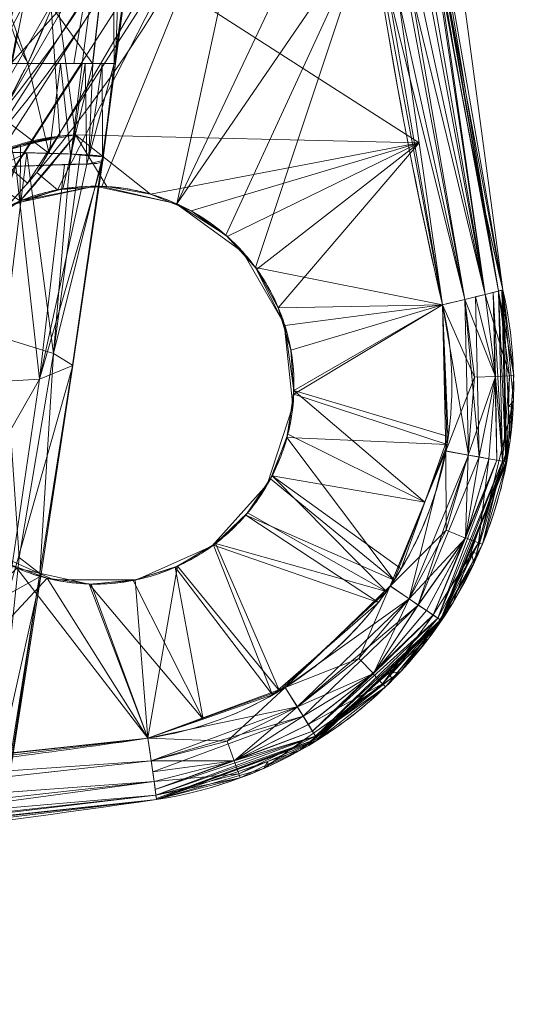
# Model space of a CAD drawing. Header units: millimetres. Extents: x -71 to 71, y -145 to 145.
# Tile 69 of 256: x 48 to 71, y -81 to -34. Entities that reach past the tile are written whole.
import ezdxf

# ---------------------------------------------------------------- set-up
doc = ezdxf.new("R2010")
doc.units = ezdxf.units.MM
doc.layers.add('1', color=7, linetype='CONTINUOUS')

msp = doc.modelspace()

# ---------------------------------------------------------------- linework, layer by layer
at = {"layer": '1', "color": 163, "linetype": 'Continuous', "lineweight": 13}
for p, q in [((54.636, -17.778, 18.8), (52.232, -35.9, 18.779)), ((70.739, -46.708, -127.83), (70.739, -46.708, -139.17)), ((54.195, -71.05, -127.9), (54.195, -71.05, -139.1))]:
    msp.add_line(p, q, dxfattribs=at)
at = {"layer": '1', "color": 163, "linetype": 'Continuous', "lineweight": 13, "extrusion": (-5.23961e-15, 1.15648e-14, -1)}
for centre, radius in [((0, 0, 144.005), 61.018), ((0, 0, 124.37), 56.395)]:
    msp.add_circle(centre, radius, dxfattribs=at)
at = {"layer": '1', "color": 163, "linetype": 'Continuous', "lineweight": 13}
for centre, radius in [((0, 0, -145), 60.443), ((0, 0, -118.371), 50.5)]:
    msp.add_circle(centre, radius, dxfattribs=at)
for centre, radius, start, end in [((0, 0, -142.505), 63.564, 317.72131, 350.37915), ((51.265, -51.265, -124.5), 12, 94.4838, 120)]:
    msp.add_arc(centre, radius, start, end, dxfattribs=at)
at = {"layer": '1', "color": 163, "linetype": 'Continuous', "lineweight": 13, "extrusion": (0, 0, -1)}
msp.add_arc((0, 0, 124.5), 63.855, 217.98735, 221.68271, dxfattribs=at)
at = {"layer": '1', "color": 163, "linetype": 'Continuous', "lineweight": 13, "extrusion": (-5.23961e-15, 1.15648e-14, -1)}
msp.add_arc((-51.265, -51.265, 124.5), 9.5, 22.1111, 67.8889, dxfattribs=at)
at = {"layer": '1', "color": 163, "linetype": 'Continuous', "lineweight": 13, "extrusion": (-0.227826, 0.973615, 0.012994)}
msp.add_arc((-55.236, -127.019, -63.253), 3, 90.6676, 180, dxfattribs=at)
at = {"layer": '1', "color": 163, "linetype": 'Continuous', "lineweight": 13, "extrusion": (0.227826, -0.973615, 0.012994)}
msp.add_arc((55.236, -139.959, 59.784), 3, 270.6676, 0, dxfattribs=at)
at = {"layer": '1', "color": 163, "linetype": 'Continuous', "lineweight": 13, "extrusion": (0.989177, 0.146467, -0.008693)}
msp.add_arc((-75.221, -127.52, 44.314), 3, 90.8671, 180, dxfattribs=at)
at = {"layer": '1', "color": 163, "linetype": 'Continuous', "lineweight": 13, "extrusion": (-0.989177, -0.146467, -0.008693)}
msp.add_arc((75.221, -139.47, -41.993), 3, 270.8671, 0, dxfattribs=at)
at = {"layer": '1', "color": 163, "linetype": 'Continuous', "lineweight": 13}
for points, knots in [([(67.861, 47.422, -124.83), (64.208, 31.787, -124.622), (62.412, 16.028, -124.476), (62.388, -15.712, -124.474), (64.212, -31.804, -124.622), (67.861, -47.422, -124.83)], [0, 0, 0, 0, 0.5, 0.5, 1, 1, 1, 1]), ([(70.739, -46.708, -127.83), (67.138, -31.32, -127.622), (65.335, -15.472, -127.473), (65.359, 15.784, -127.475), (67.135, 31.304, -127.621), (70.739, 46.708, -127.83)], [0, 0, 0, 0, 0.5, 0.5, 1, 1, 1, 1]), ([(56.009, 7.431, -40.188), (56.48, 3.879, -40.185), (56.609, 0.339, -40.185), (56.211, -6.716, -40.187), (55.674, -10.264, -40.19), (53.944, -17.175, -40.2), (52.766, -20.507, -40.206), (49.795, -26.93, -40.223), (47.978, -30.049, -40.233), (43.844, -35.813, -40.256), (41.525, -38.478, -40.269), (36.383, -43.372, -40.297), (33.546, -45.6, -40.313), (27.598, -49.428, -40.346), (24.459, -51.056, -40.364), (18.004, -53.662, -40.399), (14.728, -54.649, -40.418), (11.446, -55.328, -40.436)], [0, 0, 0, 0, 0.125756, 0.125756, 0.251512, 0.251512, 0.377268, 0.377268, 0.503024, 0.503024, 0.62878, 0.62878, 0.754536, 0.754536, 0.880292, 0.880292, 1, 1, 1, 1]), ([(55.792, 7.399, -43.18), (55.796, 7.37, -43.18), (55.814, 7.234, -43.18), (55.843, 7.006, -43.18), (55.871, 6.777, -43.18), (55.89, 6.616, -43.18), (55.905, 6.491, -43.179), (55.965, 5.967, -43.179), (56.102, 4.627, -43.178), (56.215, 2.927, -43.178), (56.271, 1.247, -43.177), (56.285, 0, -43.177), (56.271, -1.247, -43.177), (56.216, -2.927, -43.178), (56.073, -5.052, -43.178), (55.781, -7.633, -43.18), (55.363, -10.238, -43.182), (54.814, -12.859, -43.186), (54.131, -15.487, -43.189), (53.311, -18.11, -43.194), (52.352, -20.721, -43.199), (51.254, -23.307, -43.205), (50.016, -25.857, -43.212), (48.64, -28.361, -43.22), (47.128, -30.808, -43.228), (45.485, -33.187, -43.238), (43.714, -35.488, -43.248), (41.822, -37.7, -43.258), (39.814, -39.814, -43.269), (37.788, -41.738, -43.281), (36.318, -43.004, -43.289), (34.817, -44.23, -43.297), (33.188, -45.485, -43.306), (30.808, -47.128, -43.32), (28.361, -48.64, -43.333), (25.857, -50.016, -43.347), (23.306, -51.254, -43.361), (20.721, -52.352, -43.376), (18.11, -53.311, -43.39), (15.487, -54.131, -43.405), (13.327, -54.692, -43.417), (12.046, -54.978, -43.424), (11.64, -55.064, -43.427)], [0, 0, 0, 0, 0.001087, 0.005202, 0.008675, 0.009832, 0.011376, 0.013433, 0.029895, 0.062819, 0.07928, 0.095742, 0.112204, 0.128666, 0.161589, 0.194512, 0.227436, 0.260359, 0.293283, 0.326206, 0.35913, 0.392053, 0.424977, 0.4579, 0.490824, 0.523747, 0.556671, 0.589594, 0.622518, 0.655441, 0.684249, 0.688365, 0.721288, 0.754212, 0.787135, 0.820059, 0.852982, 0.885906, 0.918829, 0.951753, 0.984676, 1, 1, 1, 1]), ([(48.056, -35.9, 6.425), (47.992, -36.038, 6.365), (47.919, -36.158, 6.291), (47.777, -36.428, 6.159), (47.703, -36.569, 6.092), (47.479, -37.004, 5.893), (47.326, -37.308, 5.765), (46.849, -38.292, 5.386), (46.502, -39, 5.146), (46.126, -40.12, 4.862)], [0, 0, 0, 0, 0.119073, 0.119073, 0.24492, 0.24492, 0.496613, 0.496613, 1, 1, 1, 1]), ([(48.056, -35.9, 6.425), (48.243, -35.9, 6.671), (48.508, -35.9, 7.035), (48.787, -35.9, 7.447), (48.903, -35.9, 7.624), (48.951, -35.9, 7.698), (48.981, -35.9, 7.744), (49.019, -35.9, 7.803), (49.199, -35.9, 8.087), (49.561, -35.9, 8.686), (49.965, -35.9, 9.433), (50.244, -35.9, 10.005), (50.363, -35.9, 10.261), (50.412, -35.9, 10.368), (50.46, -35.9, 10.476), (50.651, -35.9, 10.907), (50.961, -35.9, 11.672), (51.227, -35.9, 12.453), (51.365, -35.9, 12.904), (51.398, -35.9, 13.017), (51.432, -35.9, 13.13), (51.509, -35.9, 13.402), (51.673, -35.9, 14.017), (51.836, -35.9, 14.753), (51.947, -35.9, 15.38), (51.992, -35.9, 15.659), (52.009, -35.9, 15.776), (52.019, -35.9, 15.84), (52.032, -35.9, 15.933), (52.094, -35.9, 16.377), (52.16, -35.9, 16.992), (52.208, -35.9, 17.745), (52.226, -35.9, 18.216), (52.231, -35.9, 18.546), (52.232, -35.9, 18.702), (52.232, -35.9, 18.764), (52.232, -35.9, 18.779)], [0, 0, 0, 0, 0.069789, 0.10175, 0.112404, 0.117731, 0.121726, 0.124722, 0.133711, 0.197634, 0.282864, 0.325479, 0.34146, 0.346787, 0.352114, 0.368094, 0.453325, 0.538555, 0.554535, 0.559862, 0.565189, 0.58117, 0.623785, 0.709015, 0.75163, 0.767611, 0.772938, 0.778265, 0.78226, 0.794245, 0.879476, 0.922091, 0.964706, 0.986013, 0.996667, 1, 1, 1, 1]), ([(52.232, -35.9, 18.779), (52.232, -35.9, 18.788), (52.232, -35.9, 18.82), (52.232, -35.9, 18.947), (52.232, -35.9, 19.159), (52.232, -35.9, 19.725), (52.232, -35.9, 20.95), (52.232, -35.9, 22.459), (52.232, -35.9, 23.731), (52.232, -35.9, 24.297), (52.232, -35.9, 24.533), (52.232, -35.9, 24.769), (52.232, -35.9, 25.711), (52.232, -35.9, 27.361), (52.232, -35.9, 29.247), (52.232, -35.9, 30.472), (52.232, -35.9, 31.038), (52.232, -35.9, 31.274), (52.232, -35.9, 31.428), (52.232, -35.9, 31.487), (52.232, -35.9, 31.5)], [0, 0, 0, 0, 0.002081, 0.007639, 0.029873, 0.052107, 0.141042, 0.318912, 0.407848, 0.441198, 0.452315, 0.463432, 0.496783, 0.674653, 0.852524, 0.941459, 0.963693, 0.985927, 0.997043, 1, 1, 1, 1]), ([(46.42, -40.206, -124.457), (47.042, -39.943, -124.463), (47.68, -39.737, -124.469), (48.983, -39.435, -124.483), (49.653, -39.339, -124.491), (50.327, -39.302, -124.5)], [0, 0, 0, 0, 0.5, 0.5, 1, 1, 1, 1]), ([(46.126, -40.12, 4.862), (46.804, -40.133, 5.591), (48.054, -40.161, 7.146), (49.576, -40.207, 9.723), (50.659, -40.252, 12.379), (51.154, -40.285, 14.311), (51.374, -40.306, 15.535), (51.467, -40.319, 16.15), (51.579, -40.342, 17.139), (51.625, -40.362, 17.947), (51.635, -40.378, 18.568), (51.637, -40.384, 18.817), (51.639, -40.382, 19.252), (51.642, -40.388, 19.874), (51.645, -40.396, 20.621), (51.647, -40.406, 21.243), (51.649, -40.428, 22.486), (51.651, -40.463, 24.476), (51.646, -40.514, 27.337), (51.638, -40.549, 29.576), (51.632, -40.563, 30.882), (51.63, -40.566, 31.224), (51.629, -40.567, 31.349), (51.628, -40.572, 31.535), (51.621, -40.589, 31.939), (51.594, -40.61, 32.56), (51.482, -40.656, 34.048), (51.21, -40.695, 35.772), (50.747, -40.715, 37.58), (50.449, -40.718, 38.53), (50.203, -40.717, 39.235), (49.985, -40.721, 39.817), (49.606, -40.734, 40.737), (49.081, -40.757, 41.866), (48.376, -40.782, 43.181), (47.338, -40.816, 44.881), (45.879, -40.854, 46.899), (43.903, -40.894, 49.142), (41.743, -40.927, 51.206), (38.656, -40.963, 53.724), (34.482, -40.999, 56.45), (30.02, -41.037, 58.669), (26.331, -41.074, 60.166), (23.513, -41.103, 61.156), (20.655, -41.118, 62.022), (16.799, -41.135, 63.013), (11.908, -41.15, 63.952), (5.971, -41.163, 64.625), (1.99, -41.166, 64.774), (0, -41.166, 64.774)], [0, 0, 0, 0, 0.03125, 0.0625, 0.09375, 0.121094, 0.125, 0.132812, 0.140625, 0.15625, 0.158203, 0.160156, 0.164062, 0.171875, 0.179688, 0.1875, 0.191406, 0.21875, 0.25, 0.28125, 0.289062, 0.291016, 0.291992, 0.292969, 0.296875, 0.304688, 0.3125, 0.34375, 0.359375, 0.371094, 0.375, 0.382812, 0.390625, 0.40625, 0.421875, 0.4375, 0.46875, 0.5, 0.53125, 0.5625, 0.625, 0.6875, 0.71875, 0.75, 0.78125, 0.8125, 0.875, 0.9375, 1, 1, 1, 1]), ([(47.03, -42.762, -142.505), (47.534, -42.511, -142.502), (48.052, -42.308, -142.497), (48.851, -42.073, -142.489), (49.121, -42.006, -142.486), (49.667, -41.896, -142.48), (49.945, -41.853, -142.477), (50.783, -41.761, -142.467), (51.339, -41.749, -142.46), (52.17, -41.804, -142.448), (52.446, -41.835, -142.444), (52.998, -41.92, -142.435), (53.275, -41.976, -142.431), (54.091, -42.178, -142.417), (54.616, -42.359, -142.408), (55.378, -42.697, -142.394), (55.627, -42.821, -142.389), (56.116, -43.092, -142.38), (56.357, -43.24, -142.375), (57.052, -43.71, -142.36), (57.482, -44.061, -142.35), (58.081, -44.641, -142.336), (58.272, -44.844, -142.331), (58.638, -45.268, -142.322), (58.813, -45.49, -142.317), (59.302, -46.169, -142.303), (59.586, -46.647, -142.294), (60.068, -47.649, -142.276), (60.268, -48.18, -142.268), (60.567, -49.254, -142.252), (60.668, -49.8, -142.245), (60.775, -50.908, -142.231), (60.779, -51.475, -142.224), (60.69, -52.585, -142.213), (60.597, -53.133, -142.208), (60.314, -54.212, -142.199), (60.122, -54.745, -142.195), (59.656, -55.755, -142.189), (59.38, -56.237, -142.187), (58.901, -56.924, -142.185), (58.73, -57.149, -142.184), (58.37, -57.578, -142.183), (58.182, -57.784, -142.183), (57.592, -58.374, -142.183), (57.167, -58.731, -142.184), (56.479, -59.212, -142.186), (56.241, -59.363, -142.187), (55.756, -59.642, -142.189), (55.508, -59.77, -142.191), (54.752, -60.12, -142.195), (54.229, -60.308, -142.199), (53.416, -60.523, -142.206), (53.141, -60.582, -142.208), (52.59, -60.677, -142.213), (52.314, -60.711, -142.216), (51.484, -60.779, -142.224), (50.928, -60.776, -142.231), (49.809, -60.67, -142.244), (49.259, -60.568, -142.252), (48.189, -60.271, -142.268), (47.667, -60.076, -142.276), (46.652, -59.589, -142.294), (46.174, -59.305, -142.303), (45.498, -58.819, -142.317), (45.279, -58.647, -142.321), (44.857, -58.284, -142.331), (44.652, -58.091, -142.336), (44.064, -57.487, -142.35), (43.713, -57.056, -142.36), (43.246, -56.366, -142.374), (43.1, -56.13, -142.379), (42.829, -55.642, -142.389), (42.702, -55.389, -142.394), (42.36, -54.622, -142.408), (42.18, -54.096, -142.417), (41.979, -53.287, -142.431), (41.923, -53.015, -142.435), (41.837, -52.462, -142.443), (41.805, -52.181, -142.448), (41.749, -51.344, -142.46), (41.761, -50.789, -142.467), (41.851, -49.96, -142.477), (41.894, -49.684, -142.48), (42.003, -49.135, -142.486), (42.07, -48.86, -142.489), (42.307, -48.054, -142.497), (42.511, -47.534, -142.502), (42.762, -47.03, -142.505)], [0, 0, 0, 0, 0.03125, 0.03125, 0.046875, 0.046875, 0.0625, 0.0625, 0.09375, 0.09375, 0.109375, 0.109375, 0.125, 0.125, 0.15625, 0.15625, 0.171875, 0.171875, 0.1875, 0.1875, 0.21875, 0.21875, 0.234375, 0.234375, 0.25, 0.25, 0.28125, 0.28125, 0.3125, 0.3125, 0.34375, 0.34375, 0.375, 0.375, 0.40625, 0.40625, 0.4375, 0.4375, 0.46875, 0.46875, 0.484375, 0.484375, 0.5, 0.5, 0.53125, 0.53125, 0.546875, 0.546875, 0.5625, 0.5625, 0.59375, 0.59375, 0.609375, 0.609375, 0.625, 0.625, 0.65625, 0.65625, 0.6875, 0.6875, 0.71875, 0.71875, 0.75, 0.75, 0.765625, 0.765625, 0.78125, 0.78125, 0.8125, 0.8125, 0.828125, 0.828125, 0.84375, 0.84375, 0.875, 0.875, 0.890625, 0.890625, 0.90625, 0.90625, 0.9375, 0.9375, 0.953125, 0.953125, 0.96875, 0.96875, 1, 1, 1, 1]), ([(44.585, -58.02, -124.663), (45.197, -58.625, -124.678), (45.875, -59.135, -124.692), (46.991, -59.76, -124.712), (47.382, -59.946, -124.719), (48.175, -60.259, -124.732), (48.579, -60.387, -124.738), (49.403, -60.591, -124.75), (49.823, -60.665, -124.756), (50.678, -60.757, -124.766), (51.104, -60.773, -124.771), (51.953, -60.75, -124.781), (52.375, -60.71, -124.785), (53.216, -60.572, -124.793), (53.638, -60.474, -124.796), (54.861, -60.1, -124.806), (55.632, -59.746, -124.81), (57.084, -58.824, -124.816), (57.734, -58.275, -124.817), (58.592, -57.328, -124.816), (58.86, -56.988, -124.815), (59.342, -56.284, -124.813), (59.558, -55.919, -124.811), (59.94, -55.161, -124.807), (60.106, -54.769, -124.805), (60.386, -53.956, -124.799), (60.498, -53.543, -124.796), (60.664, -52.711, -124.788), (60.719, -52.29, -124.784), (60.773, -51.44, -124.775), (60.771, -51.007, -124.77), (60.679, -49.731, -124.755), (60.506, -48.9, -124.743), (59.932, -47.28, -124.718), (59.541, -46.524, -124.704), (58.81, -45.476, -124.683), (58.539, -45.139, -124.676), (57.96, -44.512, -124.661), (57.652, -44.22, -124.654), (56.999, -43.679, -124.639), (56.653, -43.429, -124.631), (55.924, -42.975, -124.616), (55.546, -42.774, -124.609), (54.772, -42.426, -124.595), (54.374, -42.278, -124.588), (53.558, -42.036, -124.574), (53.136, -41.941, -124.567), (51.871, -41.746, -124.548), (51.022, -41.73, -124.536), (49.743, -41.878, -124.52), (49.321, -41.957, -124.516), (48.494, -42.168, -124.507), (48.088, -42.302, -124.503), (47.689, -42.464, -124.5)], [0, 0, 0, 0, 0.0625, 0.0625, 0.09375, 0.09375, 0.125, 0.125, 0.15625, 0.15625, 0.1875, 0.1875, 0.21875, 0.21875, 0.25, 0.25, 0.3125, 0.3125, 0.375, 0.375, 0.40625, 0.40625, 0.4375, 0.4375, 0.46875, 0.46875, 0.5, 0.5, 0.53125, 0.53125, 0.5625, 0.5625, 0.625, 0.625, 0.6875, 0.6875, 0.71875, 0.71875, 0.75, 0.75, 0.78125, 0.78125, 0.8125, 0.8125, 0.84375, 0.84375, 0.875, 0.875, 0.9375, 0.9375, 0.96875, 0.96875, 1, 1, 1, 1]), ([(54.195, -71.05, -127.9), (56.916, -70.647, -127.92), (59.581, -69.661, -127.935), (64.233, -66.737, -127.949), (66.267, -64.773, -127.95), (68.579, -61.37, -127.941), (69.241, -60.141, -127.936), (70.29, -57.588, -127.923), (70.677, -56.273, -127.915), (71.432, -52.211, -127.886), (71.366, -49.386, -127.86), (70.739, -46.708, -127.83)], [0, 0, 0, 0, 0.25, 0.25, 0.5, 0.5, 0.625, 0.625, 0.75, 0.75, 1, 1, 1, 1]), ([(70.739, -46.708, -139.17), (71.366, -49.387, -139.14), (71.43, -52.228, -139.114), (70.424, -57.629, -139.075), (69.346, -60.243, -139.062), (67.033, -63.645, -139.053), (66.133, -64.713, -139.052), (64.146, -66.628, -139.052), (63.065, -67.472, -139.054), (59.567, -69.668, -139.065), (56.915, -70.647, -139.08), (54.195, -71.05, -139.1)], [0, 0, 0, 0, 0.25, 0.25, 0.5, 0.5, 0.625, 0.625, 0.75, 0.75, 1, 1, 1, 1]), ([(67.861, -47.422, -124.83), (68.393, -49.699, -124.861), (68.448, -52.101, -124.886), (67.806, -55.555, -124.915), (67.476, -56.673, -124.923), (66.584, -58.844, -124.936), (66.021, -59.89, -124.941), (64.054, -62.784, -124.95), (62.324, -64.454, -124.95), (58.368, -66.941, -124.935), (56.102, -67.78, -124.921), (53.788, -68.123, -124.9)], [0, 0, 0, 0, 0.25, 0.25, 0.375, 0.375, 0.5, 0.5, 0.75, 0.75, 1, 1, 1, 1]), ([(53.788, -68.123, -142.1), (56.101, -67.78, -142.079), (58.356, -66.947, -142.065), (61.331, -65.079, -142.054), (62.25, -64.361, -142.052), (63.941, -62.732, -142.051), (64.706, -61.824, -142.053), (66.673, -58.931, -142.062), (67.59, -56.708, -142.075), (68.447, -52.115, -142.113), (68.393, -49.7, -142.139), (67.861, -47.422, -142.17)], [0, 0, 0, 0, 0.25, 0.25, 0.375, 0.375, 0.5, 0.5, 0.75, 0.75, 1, 1, 1, 1]), ([(-53.788, -68.123, -124.9), (-51.563, -68.453, -124.881), (-47.107, -69.072, -124.843), (-38.174, -70.145, -124.776), (-26.974, -71.183, -124.708), (-15.742, -71.803, -124.664), (-6.748, -72.051, -124.647), (0, -72.113, -124.642), (6.748, -72.05, -124.647), (15.742, -71.802, -124.664), (26.973, -71.181, -124.708), (38.174, -70.145, -124.776), (47.107, -69.072, -124.843), (51.563, -68.453, -124.881), (53.788, -68.123, -124.9)], [0, 0, 0, 0, 0.0625, 0.125, 0.25, 0.375, 0.4375, 0.5, 0.5625, 0.625, 0.75, 0.875, 0.9375, 1, 1, 1, 1]), ([(53.788, -68.123, -142.1), (51.563, -68.453, -142.119), (47.107, -69.072, -142.157), (38.174, -70.145, -142.224), (26.973, -71.181, -142.292), (15.742, -71.802, -142.336), (6.748, -72.05, -142.353), (0, -72.113, -142.358), (-6.748, -72.051, -142.353), (-15.742, -71.803, -142.336), (-26.973, -71.181, -142.292), (-38.174, -70.15, -142.224), (-47.107, -69.073, -142.156), (-51.563, -68.453, -142.119), (-53.788, -68.123, -142.1)], [0, 0, 0, 0, 0.0625, 0.125, 0.25, 0.375, 0.4375, 0.5, 0.5625, 0.625, 0.75, 0.875, 0.9375, 1, 1, 1, 1])]:
    msp.add_open_spline(points, degree=3, knots=knots, dxfattribs=at)
msp.add_rational_spline([(24.097, 44.38, -76), (37.72, 36.983, -76), (51.026, 22.319, -76), (52.762, 2.594, -76), (45.13, -27.456, -76), (34.192, -43.962, -76), (15.502, -50.5, -76), (0, -50.5, -76)], [0.558861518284, 0.558861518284, 0.542329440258, 0.558861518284, 0.558861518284, 0.542329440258, 0.558861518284, 0.558861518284], degree=4, knots=[0, 0, 0, 0, 0, 0.5, 0.5, 0.5, 1, 1, 1, 1, 1], dxfattribs=at)
for points in [[(67.861, -47.422, -142.17), (65.012, -35.229, -142.332), (63.298, -22.959, -142.458), (62.67, -10.623, -142.505)], [(65.614, -10.461, -139.506), (66.235, -22.61, -139.459), (67.928, -34.695, -139.333), (70.739, -46.708, -139.17)], [(53.789, -17.288, -15.8), (52.037, -22.731, -15.781), (46.878, -33.087, -15.745), (38.848, -41.416, -15.709), (34.306, -44.89, -15.691)], [(54.114, -17.81, 14.238), (52.662, -24.018, 11.502), (50.683, -30.039, 8.861), (48.056, -35.9, 6.425)], [(52.232, -35.9, 31.5), (52.88, -31.019, 31.5), (53.527, -26.138, 31.507), (54.175, -21.257, 31.5)], [(47.468, -30.643, -0.806), (47.269, -30.952, -0.157), (46.98, -31.659, 1.166), (46.933, -32.943, 3.116), (47.285, -34.385, 4.917), (47.765, -35.396, 5.956), (48.056, -35.9, 6.425)], [(16.633, -35.9, 63.286), (17.683, -35.9, 63.063), (19.774, -35.9, 62.575), (22.875, -35.899, 61.707), (25.933, -35.897, 60.696), (28.936, -35.897, 59.531), (31.872, -35.896, 58.208), (34.73, -35.897, 56.721), (37.489, -35.899, 55.056), (40.126, -35.9, 53.206), (42.615, -35.899, 51.159), (44.918, -35.897, 48.905), (46.999, -35.899, 46.441), (48.807, -35.901, 43.772), (50.288, -35.898, 40.905), (51.395, -35.897, 37.875), (52.077, -35.899, 34.719), (52.232, -35.9, 32.573), (52.232, -35.9, 31.5)], [(-54.195, -71.05, -139.1), (-45.228, -72.377, -139.178), (-27.195, -74.373, -139.306), (0, -75.374, -139.381), (27.195, -74.373, -139.306), (45.228, -72.377, -139.178), (54.195, -71.05, -139.1)], [(54.195, -71.05, -127.9), (45.228, -72.377, -127.822), (27.195, -74.373, -127.694), (0, -75.374, -127.619), (-27.195, -74.373, -127.694), (-45.228, -72.377, -127.822), (-54.195, -71.05, -127.9)]]:
    msp.add_open_spline(points, degree=3, dxfattribs=at)
for points in [[(35.528, -48.9, -145), (44.918, 40.445, -145), (57.485, 18.678, -145)], [(57.485, 18.678, -145), (60.112, -6.318, -145), (52.345, -30.222, -145), (35.528, -48.9, -145)], [(48.84, -28.198, -124.37), (66.75, -39.697, -124.759), (62.734, -11.77, -124.5)], [(54.636, -17.778, 23.5), (54.724, -17.119, 26.496), (53.204, -28.578, 31.502), (52.232, -35.9, 31.5)], [(67.355, -28.636, -139.381), (66.768, -17.165, -127.569), (70.739, -46.708, -127.83)], [(52.232, -35.9, 31.5), (52.232, -35.9, 18.779), (54.636, -17.778, 18.8), (54.636, -17.778, 23.5)], [(52.723, -22.181, 12.34), (54.636, -17.778, 18.8), (52.232, -35.9, 18.779)], [(47.953, -21.743, 47.47), (42.201, -18.582, 53.082), (39.037, -35.9, 53.956)], [(58.032, -18.856, -144.005), (45.345, -40.829, -144.005), (44.918, -40.445, -145), (57.485, -18.678, -145)], [(39.037, -35.9, 53.956), (45.409, -35.899, 48.047), (47.953, -21.743, 47.47)], [(47.953, -21.743, 47.47), (45.409, -35.899, 48.047), (46.361, -35.898, 47.164)], [(52.079, -24.99, 39.953), (47.953, -21.743, 47.47), (46.361, -35.898, 47.164)], [(49.468, -41.937, -142.483), (48.485, -41.104, -142.505), (59.575, -22.163, -142.505)], [(49.214, -33.205, 7.554), (52.723, -22.181, 12.34), (51.143, -35.9, 12.229)], [(59.575, -22.163, -142.505), (51.582, -41.771, -142.456), (49.468, -41.937, -142.483)], [(51.158, -35.9, 12.259), (51.143, -35.9, 12.229), (52.723, -22.181, 12.34)], [(52.232, -35.9, 18.779), (51.158, -35.9, 12.259), (52.723, -22.181, 12.34)], [(55.173, -42.606, -142.398), (51.582, -41.771, -142.456), (59.575, -22.163, -142.505)], [(59.575, -22.163, -142.505), (63.951, -24.041, -142.415), (55.173, -42.606, -142.398)], [(69.902, -46.932, -125.721), (65.834, -23.479, -125.469), (64.841, -23.598, -124.798)], [(66.484, -23.397, -126.479), (65.834, -23.479, -125.469), (69.902, -46.932, -125.721)], [(66.688, -23.366, -127.574), (66.484, -23.397, -126.479), (70.54, -46.77, -126.733)], [(69.902, -46.932, -125.721), (70.54, -46.77, -126.733), (66.484, -23.397, -126.479)], [(70.54, -46.77, -126.733), (70.739, -46.708, -127.83), (66.688, -23.366, -127.574)], [(68.926, -47.17, -125.051), (64.841, -23.598, -124.798), (63.757, -23.726, -124.574)], [(63.757, -23.726, -124.574), (67.861, -47.422, -124.83), (68.926, -47.17, -125.051)], [(64.841, -23.598, -124.798), (68.926, -47.17, -125.051), (69.902, -46.932, -125.721)], [(55.173, -42.606, -142.398), (63.951, -24.041, -142.415), (64.433, -29.076, -142.381)], [(55.504, -25.348, -144.005), (56.066, -25.604, -143.251), (46.581, -40.363, -143.251), (46.114, -39.958, -144.005)], [(46.361, -35.898, 47.164), (50.255, -35.897, 40.528), (52.079, -24.99, 39.953)], [(52.079, -24.99, 39.953), (50.255, -35.897, 40.528), (50.642, -35.897, 39.869)], [(52.079, -24.99, 39.953), (50.642, -35.897, 39.869), (52.184, -35.9, 32.968)], [(52.184, -35.9, 32.968), (53.293, -27.906, 31.502), (52.079, -24.99, 39.953)], [(56.948, -26.007, -142.68), (47.314, -40.998, -142.68), (46.581, -40.363, -143.251), (56.066, -25.604, -143.251)], [(48.038, -41.625, -142.505), (47.314, -40.998, -142.68), (56.948, -26.007, -142.68), (57.82, -26.405, -142.505)], [(43.917, -41.652, -124.442), (48.84, -28.198, -124.37), (36.25, -43.201, -124.37)], [(48.84, -28.198, -124.37), (43.917, -41.652, -124.442), (45.168, -40.929, -124.449)], [(45.168, -40.929, -124.449), (46.42, -40.206, -124.457), (48.84, -28.198, -124.37)], [(48.84, -28.198, -124.37), (46.42, -40.206, -124.457), (49.578, -39.368, -124.49)], [(48.84, -28.198, -124.37), (49.578, -39.368, -124.49), (50.327, -39.302, -124.5)], [(50.327, -39.302, -124.5), (66.75, -39.697, -124.759), (48.84, -28.198, -124.37)], [(53.204, -28.578, 31.502), (53.293, -27.906, 31.502), (52.184, -35.9, 32.968)], [(52.184, -35.9, 32.968), (52.232, -35.9, 31.5), (53.204, -28.578, 31.502)], [(69.902, -46.932, -141.279), (66.503, -28.775, -141.487), (67.152, -28.674, -140.476)], [(70.54, -46.77, -140.267), (67.152, -28.674, -140.476), (67.355, -28.636, -139.381)], [(67.152, -28.674, -140.476), (70.54, -46.77, -140.267), (69.902, -46.932, -141.279)], [(70.739, -46.708, -127.83), (70.739, -46.708, -139.17), (67.355, -28.636, -139.381)], [(67.355, -28.636, -139.381), (70.739, -46.708, -139.17), (70.54, -46.77, -140.267)], [(64.433, -29.076, -142.381), (57.509, -44.106, -142.35), (55.173, -42.606, -142.398)], [(64.433, -29.076, -142.381), (58.922, -45.642, -142.314), (57.509, -44.106, -142.35)], [(58.922, -45.642, -142.314), (64.433, -29.076, -142.381), (67.861, -47.422, -142.17)], [(64.433, -29.076, -142.381), (65.514, -28.921, -142.158), (68.926, -47.17, -141.949)], [(68.926, -47.17, -141.949), (67.861, -47.422, -142.17), (64.433, -29.076, -142.381)], [(65.514, -28.921, -142.158), (66.503, -28.775, -141.487), (69.902, -46.932, -141.279)], [(69.902, -46.932, -141.279), (68.926, -47.17, -141.949), (65.514, -28.921, -142.158)], [(46.571, -31.99, -40.241), (47.718, -29.909, -15.755), (44.75, -33.977, -15.739)], [(49.214, -33.205, 7.554), (48.056, -35.9, 6.425), (46.999, -32.969, 3.091)], [(51.143, -35.9, 12.229), (48.056, -35.9, 6.425), (49.214, -33.205, 7.554)], [(47.532, -34.448, 4.773), (48.056, -35.9, 6.425), (46.778, -38.456, 5.343)], [(50.642, -35.897, 39.869), (46.361, -35.898, 47.164), (47.473, -40.811, 44.624)], [(49.072, -40.201, 9.444), (46.778, -38.456, 5.343), (48.056, -35.9, 6.425)], [(47.473, -40.811, 44.624), (50.059, -40.733, 38.876), (50.642, -35.897, 39.869)], [(48.056, -35.9, 6.425), (49.614, -35.9, 9.356), (49.072, -40.201, 9.444)], [(50.085, -40.229, 11.02), (49.072, -40.201, 9.444), (49.614, -35.9, 9.356)], [(49.614, -35.9, 9.356), (51.158, -35.9, 12.259), (50.085, -40.229, 11.02)], [(50.059, -40.733, 38.876), (50.799, -35.898, 39.166), (50.642, -35.897, 39.869)], [(50.799, -35.898, 39.166), (50.059, -40.733, 38.876), (50.877, -40.709, 37.059)], [(50.97, -40.307, 15.056), (50.085, -40.229, 11.02), (51.158, -35.9, 12.259)], [(52.184, -35.9, 32.968), (50.799, -35.898, 39.166), (50.877, -40.709, 37.059)], [(50.877, -40.709, 37.059), (51.64, -40.538, 28.943), (52.184, -35.9, 32.968)], [(51.158, -35.9, 12.259), (51.611, -35.9, 15.005), (50.97, -40.307, 15.056)], [(51.621, -40.365, 18.024), (50.97, -40.307, 15.056), (51.611, -35.9, 15.005)], [(51.611, -35.9, 15.005), (52.232, -35.9, 18.779), (51.621, -40.365, 18.024)], [(51.637, -40.508, 27.05), (51.621, -40.365, 18.024), (52.232, -35.9, 18.779)], [(52.232, -35.9, 18.779), (52.232, -35.9, 27.14), (51.637, -40.508, 27.05)], [(51.64, -40.538, 28.943), (51.637, -40.508, 27.05), (52.232, -35.9, 27.14)], [(51.64, -40.538, 28.943), (52.232, -35.9, 31.5), (52.184, -35.9, 32.968)], [(51.64, -40.538, 28.943), (52.232, -35.9, 27.14), (52.232, -35.9, 31.5)], [(49.072, -40.201, 9.444), (46.126, -40.12, 4.862), (46.778, -38.456, 5.343)], [(50.327, -39.302, -124.5), (47.689, -42.464, -124.5), (49.725, -41.891, -124.52)], [(47.689, -42.464, -124.5), (50.327, -39.302, -124.5), (47.708, -39.804, -124.5)], [(47.708, -39.804, -124.5), (50.327, -39.302, -124.5), (49.578, -39.368, -124.49)], [(49.578, -39.368, -124.49), (47.721, -39.861, -124.471), (47.708, -39.804, -124.5)], [(50.327, -39.302, -124.5), (49.725, -41.891, -124.52), (51.831, -41.782, -124.547)], [(50.327, -39.302, -124.5), (51.831, -41.782, -124.547), (53.911, -42.141, -124.58)], [(53.911, -42.141, -124.58), (66.75, -39.697, -124.759), (50.327, -39.302, -124.5)], [(46.42, -40.206, -124.457), (45.265, -40.873, -124.5), (47.708, -39.804, -124.5)], [(47.689, -42.464, -124.5), (47.708, -39.804, -124.5), (45.265, -40.873, -124.5)], [(47.708, -39.804, -124.5), (47.721, -39.861, -124.471), (46.42, -40.206, -124.457)], [(66.75, -39.697, -124.759), (53.911, -42.141, -124.58), (55.852, -42.946, -124.615)], [(55.852, -42.946, -124.615), (57.575, -44.163, -124.652), (66.75, -39.697, -124.759)], [(66.75, -39.697, -124.759), (57.575, -44.163, -124.652), (58.987, -45.731, -124.688)], [(66.75, -39.697, -124.759), (58.987, -45.731, -124.688), (60.015, -47.564, -124.722)], [(60.015, -47.564, -124.722), (67.861, -47.422, -124.83), (66.75, -39.697, -124.759)], [(45.67, -41.305, 4.475), (46.126, -40.12, 4.862), (48.01, -40.172, 7.792)], [(45.67, -41.305, 4.475), (48.01, -40.172, 7.792), (46.925, -49.021, 6.071)], [(49.284, -49.75, 11.328), (46.925, -49.021, 6.071), (48.01, -40.172, 7.792)], [(48.01, -40.172, 7.792), (50.085, -40.229, 11.02), (49.284, -49.75, 11.328)], [(50.085, -40.229, 11.02), (50.553, -40.27, 13.153), (49.284, -49.75, 11.328)], [(49.284, -49.75, 11.328), (50.553, -40.27, 13.153), (51.621, -40.365, 18.024)], [(51.621, -40.365, 18.024), (50.184, -50.302, 20.533), (49.284, -49.75, 11.328)], [(51.621, -40.365, 18.024), (51.629, -40.436, 22.498), (50.184, -50.302, 20.533)], [(50.209, -50.322, 27.783), (50.184, -50.302, 20.533), (51.629, -40.436, 22.498)], [(51.629, -40.436, 22.498), (51.64, -40.538, 28.943), (50.209, -50.322, 27.783)], [(45.265, -40.873, -124.5), (42.277, -43.315, -124.5), (44.548, -44.548, -124.5), (47.689, -42.464, -124.5)], [(47.473, -40.811, 44.624), (43.636, -51.285, 45.799), (48.608, -50.985, 37.42)], [(48.608, -50.985, 37.42), (49.799, -40.741, 39.453), (47.473, -40.811, 44.624)], [(48.608, -50.985, 37.42), (50.209, -50.322, 27.783), (51.64, -40.538, 28.943)], [(51.64, -40.538, 28.943), (50.877, -40.709, 37.059), (48.608, -50.985, 37.42)], [(50.877, -40.709, 37.059), (49.799, -40.741, 39.453), (48.608, -50.985, 37.42)], [(47.314, -40.998, -142.68), (48.038, -41.625, -142.505), (47.03, -42.762, -142.505)], [(47.03, -42.762, -142.505), (48.485, -41.104, -142.505), (49.468, -41.937, -142.483)], [(47.401, -42.587, -142.502), (51.265, -41.765, -142.46), (51.265, -41.765, -124.54)], [(51.265, -41.765, -124.54), (47.689, -42.464, -124.5), (47.401, -42.587, -142.502)], [(55.129, -42.587, -142.399), (55.129, -42.587, -124.601), (51.265, -41.765, -124.54), (51.265, -41.765, -142.46)], [(47.689, -42.464, -124.5), (47.401, -42.587, -124.5), (47.401, -42.587, -142.502)], [(58.325, -44.909, -142.33), (58.325, -44.909, -124.67), (55.129, -42.587, -124.601), (55.129, -42.587, -142.399)], [(60.3, -48.33, -142.266), (60.3, -48.33, -124.734), (58.325, -44.909, -124.67), (58.325, -44.909, -142.33)], [(67.861, -47.422, -142.17), (60.33, -48.423, -142.264), (58.922, -45.642, -142.314)], [(68.926, -47.17, -141.949), (69.902, -46.932, -141.279), (70.394, -50.852, -141.235)], [(70.394, -50.845, -125.765), (69.902, -46.932, -125.721), (69.442, -47.045, -125.332)], [(71.051, -50.819, -126.776), (70.54, -46.77, -126.733), (69.902, -46.932, -125.721)], [(70.394, -50.852, -141.235), (69.902, -46.932, -141.279), (70.274, -46.839, -140.801)], [(69.902, -46.932, -125.721), (70.394, -50.845, -125.765), (71.051, -50.819, -126.776)], [(70.274, -46.839, -140.801), (70.54, -46.77, -140.267), (70.722, -54.899, -140.189)], [(70.722, -54.899, -140.189), (70.453, -54.853, -140.722), (70.274, -46.839, -140.801)], [(70.394, -50.852, -141.235), (70.274, -46.839, -140.801), (70.453, -54.853, -140.722)], [(71.258, -50.802, -127.872), (70.739, -46.708, -127.83), (70.54, -46.77, -126.733)], [(70.54, -46.77, -140.267), (70.693, -46.726, -139.712), (70.878, -54.924, -139.636)], [(70.54, -46.77, -126.733), (71.051, -50.819, -126.776), (71.258, -50.802, -127.872)], [(70.878, -54.924, -139.636), (70.722, -54.899, -140.189), (70.54, -46.77, -140.267)], [(70.693, -46.726, -139.712), (70.739, -46.708, -139.17), (70.927, -54.928, -139.095)], [(70.927, -54.928, -139.095), (70.878, -54.924, -139.636), (70.693, -46.726, -139.712)], [(70.739, -46.708, -139.17), (70.739, -46.708, -127.83), (71.249, -52.011, -127.883)], [(71.249, -52.011, -127.883), (71.005, -52.301, -139.117), (70.739, -46.708, -139.17)], [(60.015, -47.564, -124.722), (60.616, -49.587, -124.752), (67.861, -47.422, -124.83)], [(60.762, -51.512, -142.224), (60.33, -48.423, -142.264), (67.861, -47.422, -142.17)], [(67.861, -47.422, -124.83), (60.616, -49.587, -124.752), (60.756, -51.692, -124.778)], [(60.756, -51.692, -124.778), (68.074, -54.101, -124.903), (67.861, -47.422, -124.83)], [(67.861, -47.422, -142.17), (68.133, -53.72, -142.1), (60.762, -51.512, -142.224)], [(69.094, -54.601, -125.129), (68.926, -47.17, -125.051), (67.861, -47.422, -124.83)], [(67.861, -47.422, -142.17), (68.926, -47.17, -141.949), (69.392, -50.882, -141.905)], [(67.861, -47.422, -124.83), (68.02, -54.403, -124.906), (69.094, -54.601, -125.129)], [(68.019, -54.412, -142.094), (67.861, -47.422, -142.17), (69.392, -50.882, -141.905)], [(69.614, -54.695, -125.411), (69.442, -47.045, -125.332), (68.926, -47.17, -125.051)], [(68.926, -47.17, -125.051), (69.094, -54.601, -125.129), (69.614, -54.695, -125.411)], [(70.394, -50.852, -141.235), (69.392, -50.882, -141.905), (68.926, -47.17, -141.949)], [(70.394, -50.845, -125.765), (69.442, -47.045, -125.332), (69.614, -54.695, -125.411)], [(60.713, -52.258, -142.216), (60.713, -52.258, -124.784), (60.3, -48.33, -124.734), (60.3, -48.33, -142.266)], [(46.925, -49.021, 6.071), (49.284, -49.75, 11.328), (47.644, -59.502, 8.046)], [(48.633, -60.254, 17.058), (47.644, -59.502, 8.046), (49.284, -49.75, 11.328)], [(49.284, -49.75, 11.328), (50.184, -50.302, 20.533), (48.633, -60.254, 17.058)], [(48.674, -60.389, 24.449), (48.633, -60.254, 17.058), (50.184, -50.302, 20.533)], [(50.184, -50.302, 20.533), (50.209, -50.322, 27.783), (48.674, -60.389, 24.449)], [(47.09, -61.262, 33.812), (48.674, -60.389, 24.449), (50.209, -50.322, 27.783)], [(50.209, -50.322, 27.783), (48.608, -50.985, 37.42), (47.09, -61.262, 33.812)], [(48.608, -50.985, 37.42), (43.636, -51.285, 45.799), (42.463, -61.758, 42.035)], [(42.463, -61.758, 42.035), (47.09, -61.262, 33.812), (48.608, -50.985, 37.42)], [(69.392, -50.882, -141.905), (69.092, -54.61, -141.87), (68.019, -54.412, -142.094)], [(70.394, -50.852, -141.235), (70.076, -54.787, -141.199), (69.092, -54.61, -141.87)], [(69.092, -54.61, -141.87), (69.392, -50.882, -141.905), (70.394, -50.852, -141.235)], [(69.614, -54.695, -125.411), (70.078, -54.778, -125.8), (70.394, -50.845, -125.765)], [(70.453, -54.853, -140.722), (70.076, -54.787, -141.199), (70.394, -50.852, -141.235)], [(70.394, -50.845, -125.765), (70.078, -54.778, -125.8), (70.724, -54.89, -126.81)], [(70.724, -54.89, -126.81), (71.051, -50.819, -126.776), (70.394, -50.845, -125.765)], [(71.051, -50.819, -126.776), (70.724, -54.89, -126.81), (70.929, -54.919, -127.905)], [(70.929, -54.919, -127.905), (71.258, -50.802, -127.872), (71.051, -50.819, -126.776)], [(60.756, -51.692, -124.778), (60.43, -53.768, -124.797), (68.074, -54.101, -124.903)], [(60.472, -53.606, -142.204), (60.762, -51.512, -142.224), (67.02, -56.848, -142.08)], [(68.133, -53.72, -142.1), (67.02, -56.848, -142.08), (60.762, -51.512, -142.224)], [(71.249, -52.011, -127.883), (71.185, -52.277, -127.884), (71.005, -52.301, -139.117)], [(59.492, -56.015, -142.188), (59.492, -56.015, -124.812), (60.713, -52.258, -124.784), (60.713, -52.258, -142.216)], [(71.083, -53.954, -139.102), (71.185, -52.277, -127.884), (69.475, -59.308, -127.931)], [(71.083, -53.954, -139.102), (71.005, -52.301, -139.117), (71.185, -52.277, -127.884)], [(60.43, -53.768, -124.797), (59.651, -55.73, -124.81), (65.545, -60.584, -124.943)], [(59.722, -55.593, -142.19), (60.472, -53.606, -142.204), (67.02, -56.848, -142.08)], [(65.545, -60.584, -124.943), (68.074, -54.101, -124.903), (60.43, -53.768, -124.797)], [(69.475, -59.308, -127.931), (69.224, -59.209, -139.072), (71.083, -53.954, -139.102)], [(65.362, -60.86, -142.056), (68.019, -54.412, -142.094), (68.03, -58.188, -141.845)], [(68.02, -54.403, -124.906), (65.365, -60.854, -124.944), (66.267, -61.466, -125.17)], [(66.267, -61.466, -125.17), (69.094, -54.601, -125.129), (68.02, -54.403, -124.906)], [(68.019, -54.412, -142.094), (69.092, -54.61, -141.87), (68.03, -58.188, -141.845)], [(69.094, -54.601, -125.129), (66.267, -61.466, -125.17), (66.704, -61.762, -125.451)], [(66.704, -61.762, -125.451), (69.614, -54.695, -125.411), (69.094, -54.601, -125.129)], [(68.964, -58.548, -125.826), (69.614, -54.695, -125.411), (66.704, -61.762, -125.451)], [(67.632, -62.397, -140.15), (67.406, -62.245, -140.682), (70.453, -54.853, -140.722)], [(68.955, -58.565, -141.174), (70.453, -54.853, -140.722), (67.406, -62.245, -140.682)], [(70.453, -54.853, -140.722), (70.722, -54.899, -140.189), (67.632, -62.397, -140.15)], [(67.763, -62.485, -139.597), (67.632, -62.397, -140.15), (70.722, -54.899, -140.189)], [(70.722, -54.899, -140.189), (70.878, -54.924, -139.636), (67.763, -62.485, -139.597)], [(67.804, -62.511, -139.056), (67.763, -62.485, -139.597), (70.878, -54.924, -139.636)], [(70.878, -54.924, -139.636), (70.927, -54.928, -139.095), (67.804, -62.511, -139.056)], [(68.955, -58.565, -141.174), (68.03, -58.188, -141.845), (69.092, -54.61, -141.87)], [(69.092, -54.61, -141.87), (70.076, -54.787, -141.199), (68.955, -58.565, -141.174)], [(68.955, -58.565, -141.174), (70.076, -54.787, -141.199), (70.453, -54.853, -140.722)], [(68.964, -58.548, -125.826), (70.078, -54.778, -125.8), (69.614, -54.695, -125.411)], [(70.078, -54.778, -125.8), (68.964, -58.548, -125.826), (69.572, -58.791, -126.835)], [(69.572, -58.791, -126.835), (70.724, -54.89, -126.81), (70.078, -54.778, -125.8)], [(70.724, -54.89, -126.81), (69.572, -58.791, -126.835), (69.765, -58.864, -127.929)], [(69.765, -58.864, -127.929), (70.929, -54.919, -127.905), (70.724, -54.89, -126.81)], [(65.545, -60.584, -124.943), (59.651, -55.73, -124.81), (58.459, -57.471, -124.816)], [(65.177, -61.126, -142.055), (58.552, -57.361, -142.184), (59.722, -55.593, -142.19)], [(67.02, -56.848, -142.08), (65.884, -60.042, -142.059), (59.722, -55.593, -142.19)], [(59.722, -55.593, -142.19), (65.884, -60.042, -142.059), (65.177, -61.126, -142.055)], [(56.849, -58.951, -142.185), (56.849, -58.951, -124.815), (59.492, -56.015, -124.812), (59.492, -56.015, -142.188)], [(57.023, -58.822, -142.185), (58.552, -57.361, -142.184), (65.177, -61.126, -142.055)], [(64.795, -61.643, -124.946), (58.459, -57.471, -124.816), (56.918, -58.9, -124.815)], [(58.459, -57.471, -124.816), (64.795, -61.643, -124.946), (65.545, -60.584, -124.943)], [(68.03, -58.188, -141.845), (66.263, -61.472, -141.83), (65.362, -60.86, -142.056)], [(66.263, -61.472, -141.83), (68.03, -58.188, -141.845), (68.955, -58.565, -141.174)], [(68.955, -58.565, -141.174), (66.7, -61.768, -141.549), (66.263, -61.472, -141.83)], [(68.955, -58.565, -141.174), (67.089, -62.032, -141.159), (66.7, -61.768, -141.549)], [(66.704, -61.762, -125.451), (67.094, -62.026, -125.841), (68.964, -58.548, -125.826)], [(67.406, -62.245, -140.682), (67.089, -62.032, -141.159), (68.955, -58.565, -141.174)], [(68.964, -58.548, -125.826), (67.094, -62.026, -125.841), (67.41, -62.239, -126.318)], [(67.41, -62.239, -126.318), (69.572, -58.791, -126.835), (68.964, -58.548, -125.826)], [(45.681, -58.951, -142.313), (45.681, -58.951, -124.687), (49.29, -60.558, -124.748), (49.29, -60.558, -142.252)], [(53.24, -60.558, -142.207), (53.24, -60.558, -124.793), (56.849, -58.951, -124.815), (56.849, -58.951, -142.185)], [(59.743, -66.059, -124.94), (56.918, -58.9, -124.815), (55.092, -59.96, -124.807)], [(60.077, -65.863, -142.059), (55.201, -59.912, -142.193), (57.023, -58.822, -142.185)], [(56.918, -58.9, -124.815), (59.743, -66.059, -124.94), (64.795, -61.643, -124.946)], [(65.177, -61.126, -142.055), (60.077, -65.863, -142.059), (57.023, -58.822, -142.185)], [(67.41, -62.239, -126.318), (67.636, -62.391, -126.85), (69.572, -58.791, -126.835)], [(69.572, -58.791, -126.835), (67.636, -62.391, -126.85), (67.767, -62.478, -127.403)], [(67.767, -62.478, -127.403), (69.765, -58.864, -127.929), (69.572, -58.791, -126.835)], [(67.767, -62.478, -127.403), (67.808, -62.505, -127.944), (69.765, -58.864, -127.929)], [(68.365, -61.638, -139.059), (69.224, -59.209, -139.072), (69.359, -59.787, -127.934)], [(69.224, -59.209, -139.072), (69.475, -59.308, -127.931), (69.359, -59.787, -127.934)], [(47.644, -59.502, 8.046), (48.633, -60.254, 17.058), (45.54, -79.503, 8.554)], [(47.525, -59.998, -124.721), (36.907, -70.227, -124.77), (53.788, -68.123, -124.9)], [(46.987, -59.747, -142.288), (48.974, -60.485, -142.256), (40.546, -69.536, -142.189)], [(53.788, -68.123, -124.9), (50.985, -60.761, -124.77), (47.525, -59.998, -124.721)], [(56.423, -67.21, -124.918), (55.092, -59.96, -124.807), (53.08, -60.59, -124.791)], [(53.788, -68.123, -142.1), (53.185, -60.569, -142.208), (55.201, -59.912, -142.193)], [(55.201, -59.912, -142.193), (60.077, -65.863, -142.059), (53.788, -68.123, -142.1)], [(55.092, -59.96, -124.807), (56.423, -67.21, -124.918), (59.743, -66.059, -124.94)], [(69.359, -59.787, -127.934), (67.202, -63.348, -127.946), (68.365, -61.638, -139.059)], [(53.788, -68.123, -142.1), (40.546, -69.536, -142.189), (48.974, -60.485, -142.256)], [(48.674, -60.389, 24.449), (47.09, -61.262, 33.812), (44.126, -80.833, 24.968)], [(44.126, -80.833, 24.968), (45.614, -79.881, 16.149), (48.674, -60.389, 24.449)], [(45.614, -79.881, 16.149), (45.54, -79.503, 8.554), (48.633, -60.254, 17.058)], [(48.633, -60.254, 17.058), (48.674, -60.389, 24.449), (45.614, -79.881, 16.149)], [(48.974, -60.485, -142.256), (51.079, -60.763, -142.229), (53.788, -68.123, -142.1)], [(49.29, -60.558, -142.252), (49.29, -60.558, -124.748), (53.24, -60.558, -124.793), (53.24, -60.558, -142.207)], [(53.08, -60.59, -124.791), (50.985, -60.761, -124.77), (56.423, -67.21, -124.918)], [(53.788, -68.123, -142.1), (51.079, -60.763, -142.229), (53.185, -60.569, -142.208)], [(53.788, -68.123, -124.9), (56.423, -67.21, -124.918), (50.985, -60.761, -124.77)], [(60.339, -65.702, -142.058), (65.362, -60.86, -142.056), (66.263, -61.472, -141.83)], [(63.863, -64.317, -125.174), (65.365, -60.854, -124.944), (60.346, -65.697, -124.943)], [(63.863, -64.317, -125.174), (66.267, -61.466, -125.17), (65.365, -60.854, -124.944)], [(66.263, -61.472, -141.83), (60.918, -66.625, -141.832), (60.339, -65.702, -142.058)], [(60.918, -66.625, -141.832), (66.263, -61.472, -141.83), (66.7, -61.768, -141.549)], [(66.267, -61.466, -125.17), (63.863, -64.317, -125.174), (64.555, -65.035, -125.845)], [(64.555, -65.035, -125.845), (66.704, -61.762, -125.451), (66.267, -61.466, -125.17)], [(66.7, -61.768, -141.549), (61.198, -67.073, -141.551), (60.918, -66.625, -141.832)], [(64.543, -65.05, -141.155), (61.198, -67.073, -141.551), (66.7, -61.768, -141.549)], [(66.7, -61.768, -141.549), (67.089, -62.032, -141.159), (64.543, -65.05, -141.155)], [(64.543, -65.05, -141.155), (67.089, -62.032, -141.159), (67.406, -62.245, -140.682)], [(64.555, -65.035, -125.845), (67.094, -62.026, -125.841), (66.704, -61.762, -125.451)], [(67.41, -62.239, -126.318), (67.094, -62.026, -125.841), (64.555, -65.035, -125.845)], [(65.85, -64.95, -139.052), (68.365, -61.638, -139.059), (67.202, -63.348, -127.946)], [(67.636, -62.391, -126.85), (67.41, -62.239, -126.318), (61.657, -67.791, -126.316)], [(61.657, -67.791, -126.316), (67.41, -62.239, -126.318), (64.555, -65.035, -125.845)], [(61.657, -67.791, -126.316), (61.8, -68.022, -126.848), (67.636, -62.391, -126.85)], [(67.767, -62.478, -127.403), (67.636, -62.391, -126.85), (61.8, -68.022, -126.848)], [(61.8, -68.022, -126.848), (61.882, -68.156, -127.401), (67.767, -62.478, -127.403)], [(67.808, -62.505, -127.944), (67.767, -62.478, -127.403), (61.882, -68.156, -127.401)], [(61.882, -68.156, -127.401), (61.907, -68.199, -127.942), (67.808, -62.505, -127.944)], [(67.406, -62.245, -140.682), (64.996, -65.521, -140.146), (64.543, -65.05, -141.155)], [(67.406, -62.245, -140.682), (67.632, -62.397, -140.15), (64.996, -65.521, -140.146)], [(64.996, -65.521, -140.146), (67.632, -62.397, -140.15), (67.763, -62.485, -139.597)], [(67.763, -62.485, -139.597), (65.139, -65.67, -139.052), (64.996, -65.521, -140.146)], [(67.763, -62.485, -139.597), (67.804, -62.511, -139.056), (65.139, -65.67, -139.052)], [(67.202, -63.348, -127.946), (65.26, -65.04, -127.944), (65.85, -64.95, -139.052)], [(60.346, -65.697, -124.943), (60.926, -66.621, -125.168), (63.863, -64.317, -125.174)], [(64.555, -65.035, -125.845), (63.863, -64.317, -125.174), (60.926, -66.621, -125.168)], [(61.058, -68.703, -127.939), (59.537, -69.415, -139.068), (65.444, -65.237, -139.053)], [(60.926, -66.621, -125.168), (61.455, -67.467, -125.839), (64.555, -65.035, -125.845)], [(65.444, -65.237, -139.053), (65.26, -65.04, -127.944), (61.058, -68.703, -127.939)], [(64.543, -65.05, -141.155), (61.447, -67.472, -141.161), (61.198, -67.073, -141.551)], [(61.447, -67.472, -141.161), (64.543, -65.05, -141.155), (64.996, -65.521, -140.146)], [(64.555, -65.035, -125.845), (61.455, -67.467, -125.839), (61.657, -67.791, -126.316)], [(65.26, -65.04, -127.944), (65.444, -65.237, -139.053), (65.85, -64.95, -139.052)], [(60.346, -65.697, -124.943), (53.788, -68.123, -124.9), (57.57, -68.271, -125.151)], [(53.788, -68.123, -142.1), (60.339, -65.702, -142.058), (60.918, -66.625, -141.832)], [(57.57, -68.271, -125.151), (60.926, -66.621, -125.168), (60.346, -65.697, -124.943)], [(64.996, -65.521, -140.146), (61.792, -68.027, -140.152), (61.447, -67.472, -141.161)], [(61.792, -68.027, -140.152), (64.996, -65.521, -140.146), (65.139, -65.67, -139.052)], [(65.139, -65.67, -139.052), (61.899, -68.204, -139.058), (61.792, -68.027, -140.152)], [(60.918, -66.625, -141.832), (53.946, -69.203, -141.876), (53.788, -68.123, -142.1)], [(53.946, -69.203, -141.876), (60.918, -66.625, -141.832), (61.198, -67.073, -141.551)], [(60.926, -66.621, -125.168), (57.57, -68.271, -125.151), (57.912, -69.209, -125.822)], [(57.912, -69.209, -125.822), (61.455, -67.467, -125.839), (60.926, -66.621, -125.168)], [(61.198, -67.073, -141.551), (54.021, -69.727, -141.595), (53.946, -69.203, -141.876)], [(57.906, -69.213, -141.178), (54.021, -69.727, -141.595), (61.198, -67.073, -141.551)], [(61.198, -67.073, -141.551), (61.447, -67.472, -141.161), (57.906, -69.213, -141.178)], [(57.906, -69.213, -141.178), (61.447, -67.472, -141.161), (61.792, -68.027, -140.152)], [(61.657, -67.791, -126.316), (61.455, -67.467, -125.839), (57.912, -69.209, -125.822)], [(53.946, -69.203, -125.124), (53.788, -68.123, -124.9), (26.918, -71.1, -124.713)], [(26.926, -71.101, -142.288), (53.788, -68.123, -142.1), (53.946, -69.203, -141.876)], [(53.788, -68.123, -124.9), (53.946, -69.203, -125.124), (57.57, -68.271, -125.151)], [(61.8, -68.022, -126.848), (61.657, -67.791, -126.316), (54.138, -70.572, -126.272)], [(57.912, -69.209, -125.822), (54.138, -70.572, -126.272), (61.657, -67.791, -126.316)], [(54.138, -70.572, -126.272), (54.174, -70.843, -126.805), (61.8, -68.022, -126.848)], [(61.882, -68.156, -127.401), (61.8, -68.022, -126.848), (54.174, -70.843, -126.805)], [(54.174, -70.843, -126.805), (54.192, -71, -127.359), (61.882, -68.156, -127.401)], [(61.907, -68.199, -127.942), (61.882, -68.156, -127.401), (54.192, -71, -127.359)], [(61.792, -68.027, -140.152), (58.127, -69.829, -140.168), (57.906, -69.213, -141.178)], [(58.127, -69.829, -140.168), (61.792, -68.027, -140.152), (61.899, -68.204, -139.058)], [(57.912, -69.209, -125.822), (57.57, -68.271, -125.151), (53.946, -69.203, -125.124)], [(54.192, -71, -127.359), (54.195, -71.05, -127.9), (61.907, -68.199, -127.942)], [(61.899, -68.204, -139.058), (58.192, -70.025, -139.074), (58.127, -69.829, -140.168)], [(61.058, -68.703, -127.939), (59.493, -69.238, -127.93), (59.537, -69.415, -139.068)], [(26.918, -71.1, -124.713), (26.997, -72.188, -124.938), (53.946, -69.203, -125.124)], [(53.946, -69.203, -141.876), (27.005, -72.189, -142.063), (26.926, -71.101, -142.288)], [(54.086, -70.193, -125.795), (53.946, -69.203, -125.124), (26.997, -72.188, -124.938)], [(27.005, -72.189, -142.063), (53.946, -69.203, -141.876), (54.086, -70.193, -141.205)], [(53.946, -69.203, -125.124), (54.086, -70.193, -125.795), (57.912, -69.209, -125.822)], [(57.906, -69.213, -141.178), (54.086, -70.193, -141.205), (54.021, -69.727, -141.595)], [(57.912, -69.209, -125.822), (54.086, -70.193, -125.795), (54.138, -70.572, -126.272)], [(54.086, -70.193, -141.205), (57.906, -69.213, -141.178), (58.127, -69.829, -140.168)], [(59.317, -69.571, -139.068), (59.493, -69.238, -127.93), (54.195, -71.05, -127.9)], [(54.195, -71.05, -127.9), (54.195, -71.05, -139.1), (59.317, -69.571, -139.068)], [(59.317, -69.571, -139.068), (59.537, -69.415, -139.068), (59.493, -69.238, -127.93)], [(58.127, -69.829, -140.168), (54.174, -70.843, -140.195), (54.086, -70.193, -141.205)], [(54.174, -70.843, -140.195), (58.127, -69.829, -140.168), (58.192, -70.025, -139.074)], [(58.192, -70.025, -139.074), (54.195, -71.05, -139.1), (54.174, -70.843, -140.195)], [(26.997, -72.188, -124.938), (27.066, -73.184, -125.609), (54.086, -70.193, -125.795)], [(54.086, -70.193, -141.205), (27.075, -73.185, -141.391), (27.005, -72.189, -142.063)], [(54.086, -70.193, -125.795), (27.066, -73.184, -125.609), (27.11, -73.837, -126.619)], [(27.075, -73.185, -141.391), (54.086, -70.193, -141.205), (54.174, -70.843, -140.195)], [(27.11, -73.837, -126.619), (54.174, -70.843, -126.805), (54.086, -70.193, -125.795)], [(54.174, -70.843, -140.195), (27.118, -73.838, -140.382), (27.075, -73.185, -141.391)], [(54.174, -70.843, -126.805), (27.11, -73.837, -126.619), (27.12, -74.043, -127.713)], [(27.128, -74.044, -139.288), (27.118, -73.838, -140.382), (54.174, -70.843, -140.195)], [(27.12, -74.043, -127.713), (54.195, -71.05, -127.9), (54.174, -70.843, -126.805)], [(54.174, -70.843, -140.195), (54.195, -71.05, -139.1), (27.128, -74.044, -139.288)], [(54.195, -71.05, -127.9), (24.383, -74.236, -127.701), (34.99, -73.382, -139.243)], [(34.99, -73.382, -139.243), (54.195, -71.05, -139.1), (54.195, -71.05, -127.9)]]:
    msp.add_3dface(points, dxfattribs=at)

doc.saveas('drawing.dxf')
